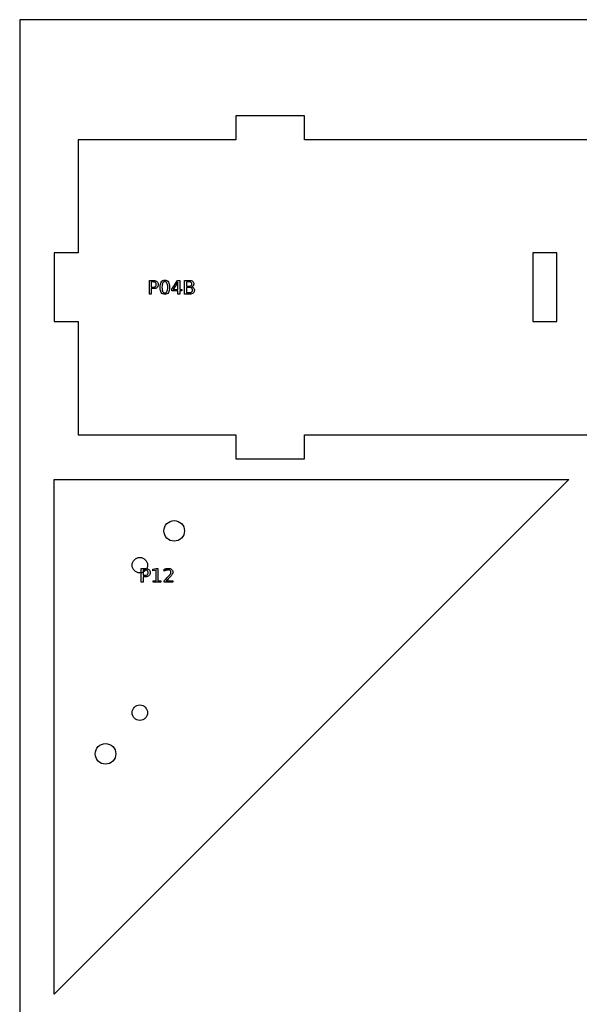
# Model space of a CAD drawing. Header units: millimetres. Extents: x 0 to 1200, y 0 to 600.
# Tile 2 of 7: x 0 to 163, y 313 to 600. Entities that reach past the tile are written whole.
import ezdxf

# ---------------------------------------------------------------- set-up
doc = ezdxf.new("R2010")
doc.units = ezdxf.units.MM
for name, color, linetype in [('CUT', 1, 'Continuous'), ('LABELS', 3, 'Continuous'), ('SHEET', 8, 'Continuous')]:
    doc.layers.add(name, color=color, linetype=linetype)

msp = doc.modelspace()

# ---------------------------------------------------------------- linework, layer by layer
at = {"layer": 'CUT'}
msp.add_lwpolyline([(223, 565), (83, 565), (83, 572), (63, 572), (63, 565), (17, 565), (17, 532), (10, 532), (10, 512), (17, 512), (17, 479), (63, 479), (63, 472), (83, 472), (83, 479), (223, 479)], dxfattribs=at)
for points in [[(149.5, 512), (156.5, 512), (156.5, 532), (149.5, 532)], [(10, 466), (160, 466), (10, 316)]]:
    msp.add_lwpolyline(points, close=True, dxfattribs=at)
for centre, radius in [((45, 451), 3), ((35, 441), 2.25), ((35, 398), 2.25), ((25, 386), 3)]:
    msp.add_circle(centre, radius, dxfattribs=at)
at = {"layer": 'LABELS'}
for points in [[(37.76, 524), (38.98, 524), (39.29, 523.98), (39.57, 523.92), (39.8, 523.83), (39.99, 523.7), (40.15, 523.53), (40.25, 523.32), (40.32, 523.08), (40.34, 522.81), (40.32, 522.53), (40.25, 522.29), (40.15, 522.08), (39.99, 521.91), (39.8, 521.78), (39.57, 521.68), (39.29, 521.63), (38.98, 521.61), (38.3, 521.61), (38.3, 520), (37.76, 520), (37.76, 524)], [(38.3, 523.56), (38.3, 522.05), (38.98, 522.05), (39.16, 522.06), (39.31, 522.1), (39.45, 522.16), (39.56, 522.25), (39.65, 522.36), (39.72, 522.48), (39.76, 522.63), (39.77, 522.81), (39.76, 522.97), (39.72, 523.12), (39.65, 523.25), (39.56, 523.36), (39.45, 523.45), (39.31, 523.51), (39.16, 523.54), (38.98, 523.56), (38.3, 523.56)], [(42.27, 524.07), (42.59, 524.04), (42.86, 523.94), (43.1, 523.77), (43.3, 523.54), (43.45, 523.24), (43.56, 522.89), (43.63, 522.47), (43.65, 522), (43.63, 521.52), (43.56, 521.11), (43.45, 520.75), (43.3, 520.45), (43.1, 520.22), (42.86, 520.06), (42.59, 519.96), (42.27, 519.92), (41.95, 519.96), (41.68, 520.06), (41.44, 520.22), (41.24, 520.45), (41.09, 520.75), (40.98, 521.11), (40.91, 521.52), (40.89, 522), (40.91, 522.47), (40.98, 522.89), (41.09, 523.24), (41.24, 523.54), (41.44, 523.77), (41.68, 523.94), (41.95, 524.04), (42.27, 524.07)], [(42.27, 523.64), (42.07, 523.62), (41.9, 523.54), (41.76, 523.41), (41.64, 523.23), (41.55, 523), (41.48, 522.72), (41.45, 522.38), (41.43, 522), (41.45, 521.61), (41.48, 521.28), (41.55, 520.99), (41.64, 520.76), (41.76, 520.58), (41.9, 520.45), (42.07, 520.38), (42.27, 520.35), (42.47, 520.38), (42.64, 520.45), (42.78, 520.58), (42.9, 520.76), (42.99, 520.99), (43.06, 521.28), (43.1, 521.61), (43.11, 522), (43.1, 522.38), (43.06, 522.72), (42.99, 523), (42.9, 523.23), (42.78, 523.41), (42.64, 523.54), (42.47, 523.62), (42.27, 523.64)], [(45.95, 524), (46.63, 524), (46.63, 521.39), (47.2, 521.39), (47.2, 520.94), (46.63, 520.94), (46.63, 520), (46.09, 520), (46.09, 520.94), (44.29, 520.94), (44.29, 521.47), (45.95, 524)], [(46.09, 523.53), (44.72, 521.39), (46.09, 521.39), (46.09, 523.53)], [(48.05, 524), (49.43, 524), (49.72, 523.98), (49.98, 523.94), (50.2, 523.86), (50.38, 523.74), (50.53, 523.6), (50.63, 523.43), (50.7, 523.23), (50.72, 523.01), (50.71, 522.84), (50.67, 522.68), (50.62, 522.55), (50.55, 522.43), (50.45, 522.33), (50.33, 522.25), (50.2, 522.19), (50.04, 522.16), (50.23, 522.1), (50.4, 522.02), (50.54, 521.92), (50.66, 521.8), (50.76, 521.65), (50.83, 521.49), (50.87, 521.32), (50.88, 521.12), (50.86, 520.87), (50.79, 520.65), (50.68, 520.45), (50.52, 520.29), (50.32, 520.16), (50.08, 520.07), (49.8, 520.02), (49.48, 520), (48.05, 520), (48.05, 524)], [(48.59, 523.56), (48.59, 522.35), (49.39, 522.35), (49.57, 522.36), (49.73, 522.39), (49.87, 522.43), (49.98, 522.5), (50.06, 522.58), (50.13, 522.69), (50.16, 522.81), (50.17, 522.95), (50.16, 523.09), (50.13, 523.22), (50.06, 523.32), (49.98, 523.41), (49.87, 523.47), (49.73, 523.52), (49.57, 523.55), (49.39, 523.56), (48.59, 523.56)], [(48.59, 521.91), (48.59, 520.44), (49.46, 520.44), (49.66, 520.46), (49.84, 520.49), (49.98, 520.55), (50.1, 520.63), (50.2, 520.73), (50.26, 520.85), (50.3, 521), (50.31, 521.18), (50.3, 521.35), (50.26, 521.5), (50.2, 521.63), (50.1, 521.73), (49.98, 521.81), (49.84, 521.87), (49.66, 521.9), (49.46, 521.91), (48.59, 521.91)], [(35.4, 440), (36.62, 440), (36.94, 439.98), (37.21, 439.92), (37.44, 439.83), (37.64, 439.7), (37.79, 439.53), (37.9, 439.32), (37.96, 439.08), (37.98, 438.81), (37.96, 438.53), (37.9, 438.29), (37.79, 438.08), (37.64, 437.91), (37.44, 437.78), (37.21, 437.68), (36.94, 437.63), (36.62, 437.61), (35.94, 437.61), (35.94, 436), (35.4, 436), (35.4, 440)], [(35.94, 439.56), (35.94, 438.05), (36.62, 438.05), (36.8, 438.06), (36.96, 438.1), (37.09, 438.16), (37.2, 438.25), (37.29, 438.36), (37.36, 438.48), (37.4, 438.63), (37.41, 438.81), (37.4, 438.97), (37.36, 439.12), (37.29, 439.25), (37.2, 439.36), (37.09, 439.45), (36.96, 439.51), (36.8, 439.54), (36.62, 439.56), (35.94, 439.56)], [(38.85, 436.46), (39.73, 436.46), (39.73, 439.51), (38.77, 439.31), (38.77, 439.81), (39.73, 440), (40.27, 440), (40.27, 436.46), (41.15, 436.46), (41.15, 436), (38.85, 436), (38.85, 436.46)], [(42.71, 436.46), (44.6, 436.46), (44.6, 436), (42.06, 436), (42.06, 436.46), (42.23, 436.63), (42.43, 436.83), (42.65, 437.06), (42.9, 437.31), (43.14, 437.56), (43.33, 437.75), (43.48, 437.9), (43.57, 438), (43.69, 438.14), (43.79, 438.27), (43.87, 438.39), (43.93, 438.5), (43.98, 438.6), (44.01, 438.7), (44.03, 438.8), (44.04, 438.9), (44.02, 439.05), (43.98, 439.19), (43.91, 439.31), (43.81, 439.42), (43.69, 439.5), (43.55, 439.57), (43.4, 439.6), (43.23, 439.62), (43.1, 439.61), (42.97, 439.59), (42.83, 439.57), (42.69, 439.53), (42.55, 439.48), (42.4, 439.42), (42.25, 439.34), (42.09, 439.26), (42.09, 439.81), (42.25, 439.87), (42.4, 439.92), (42.55, 439.97), (42.7, 440.01), (42.84, 440.03), (42.97, 440.06), (43.1, 440.07), (43.22, 440.07), (43.51, 440.05), (43.78, 439.99), (44.01, 439.9), (44.21, 439.76), (44.37, 439.59), (44.49, 439.4), (44.56, 439.18), (44.58, 438.93), (44.57, 438.81), (44.56, 438.69), (44.53, 438.58), (44.49, 438.46), (44.43, 438.35), (44.36, 438.22), (44.26, 438.09), (44.15, 437.94), (44.1, 437.89), (44.01, 437.79), (43.89, 437.66), (43.73, 437.49), (43.53, 437.29), (43.29, 437.05), (43.02, 436.77), (42.71, 436.46)]]:
    msp.add_lwpolyline(points, close=True, dxfattribs=at)
at = {"layer": 'SHEET'}
msp.add_lwpolyline([(0, 0), (1200, 0), (1200, 600), (0, 600)], close=True, dxfattribs=at)

doc.saveas('drawing.dxf')
